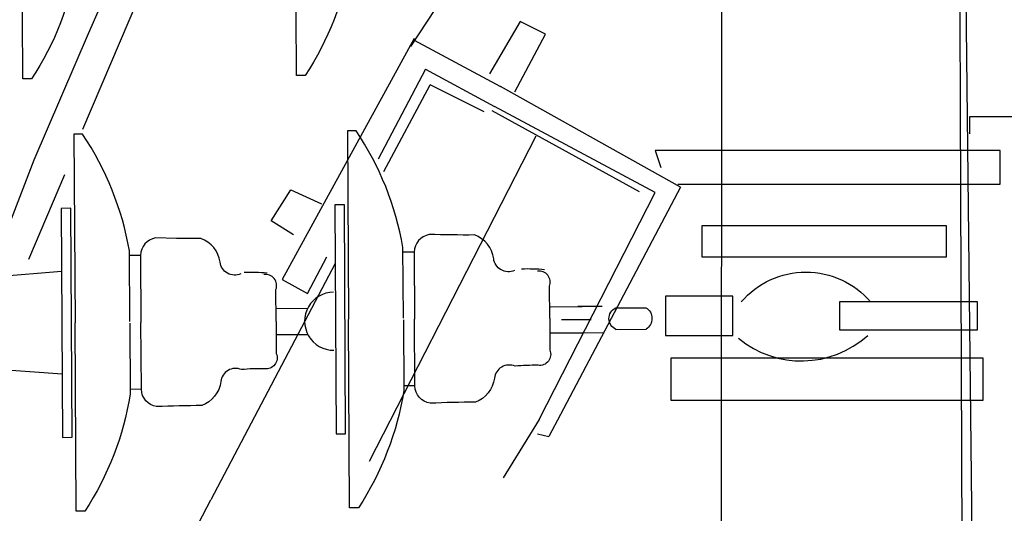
# Model space of a CAD drawing. Extents: x 10527 to 38812, y 13847 to 37526.
# Tile 25 of 256: x 35708.01 to 35715.97, y 32868.32 to 32872.31. Entities that reach past the tile are written whole.
import ezdxf

# ---------------------------------------------------------------- set-up
doc = ezdxf.new("R2010")
doc.units = 0
doc.header["$LTSCALE"] = 0.5
doc.header["$MEASUREMENT"] = 0

msp = doc.modelspace()

# ---------------------------------------------------------------- linework, layer by layer
at = {"elevation": -629.582}
for points in [[(35713.6206, 32786.8425), (35713.6916, 32877.7415)], [(35716.5966, 32786.5825), (35715.6046, 32877.7415)], [(35715.6313, 32867.3944), (35715.5953, 32876.5414)], [(35707.78, 32870.2729), (35708.1304, 32871.1771), (35708.5678, 32872.1977), (35709.2536, 32873.7583), (35709.4426, 32874.4141), (35709.7198, 32874.9535), (35710.1134, 32875.5811), (35710.4782, 32876.0329)], [(35708.524, 32871.4249), (35708.9758, 32872.4893), (35709.3262, 32873.1895), (35709.5008, 32873.7727), (35709.6904, 32874.3265), (35709.88, 32874.7495), (35710.1716, 32875.3477), (35710.5658, 32875.8433)], [(35708.0386, 32871.8305), (35708.0302, 32873.3521)], [(35710.249, 32871.8581), (35710.2412, 32873.3797)], [(35711.1742, 32872.0927), (35711.773, 32873.0089)], [(35712.0574, 32872.2949), (35711.8096, 32871.8719)], [(35712.262, 32872.1929), (35712.0574, 32872.2949)], [(35711.2, 32872.1587), (35710.135, 32870.2099)], [(35711.2, 32872.1437), (35711.8978, 32871.7693)], [(35712.0136, 32871.7261), (35712.262, 32872.1929)], [(35711.2906, 32871.9091), (35710.909, 32871.1831)], [(35711.2906, 32871.9091), (35711.8498, 32871.6091)], [(35708.1088, 32871.8311), (35708.0386, 32871.8305)], [(35710.3198, 32871.8581), (35710.249, 32871.8581)], [(35710.9558, 32871.0841), (35711.3284, 32871.7843)], [(35711.7658, 32871.5659), (35711.3284, 32871.7843)], [(35713.3522, 32870.9575), (35711.8978, 32871.7693)], [(35713.1482, 32870.9125), (35711.8498, 32871.6091)], [(35713.0198, 32870.9185), (35711.8318, 32871.5731)], [(35715.6862, 32871.5239), (35715.6862, 32871.3883)], [(35716.2754, 32871.5239), (35715.6862, 32871.5239)], [(35708.4502, 32871.3835), (35708.4604, 32869.8613)], [(35708.521, 32871.3835), (35708.4502, 32871.3835)], [(35710.7314, 32871.4111), (35710.6606, 32871.4105)], [(35710.6606, 32871.4105), (35710.6708, 32869.8889)], [(35710.8406, 32868.7435), (35712.1864, 32871.3721)], [(35715.9352, 32871.2521), (35713.1482, 32871.2521)], [(35713.1482, 32871.2521), (35713.1938, 32871.1165)], [(35715.9352, 32870.9803), (35715.9352, 32871.2521)], [(35708.0866, 32870.3749), (35708.3782, 32871.0601)], [(35713.3522, 32870.9575), (35712.382, 32869.1203)], [(35713.33, 32870.9803), (35715.9352, 32870.9803)], [(35710.0444, 32870.6857), (35710.2028, 32870.9347)], [(35710.2028, 32870.9347), (35710.4524, 32870.8219)], [(35712.2092, 32869.0783), (35713.1482, 32870.9125)], [(35710.6468, 32868.9631), (35710.6372, 32870.8135), (35710.5592, 32870.8129), (35710.5694, 32868.9625), (35710.6468, 32868.9631)], [(35708.4364, 32868.9355), (35708.4262, 32870.7859), (35708.3488, 32870.7853), (35708.359, 32868.9349), (35708.4364, 32868.9355)], [(35710.2256, 32870.5723), (35710.0444, 32870.6857)], [(35715.5014, 32870.6437), (35713.5256, 32870.6437), (35713.5256, 32870.3941), (35715.5014, 32870.3941), (35715.5014, 32870.6437)], [(35709.4768, 32870.5429), (35709.457, 32870.5423), (35709.2812, 32870.5429), (35709.1108, 32870.5465)], [(35711.1142, 32869.8985), (35711.11, 32870.4697)], [(35708.9032, 32869.8709), (35708.8996, 32870.4421)], [(35708.9896, 32870.4043), (35708.8996, 32870.4037)], [(35708.9896, 32870.4043), (35708.9932, 32869.8643)], [(35710.339, 32870.0965), (35710.4956, 32870.3947)], [(35711.2006, 32870.4319), (35711.1106, 32870.4313)], [(35711.2006, 32870.4319), (35711.2042, 32869.8913)], [(35710.561, 32870.3407), (35709.5584, 32868.4303)], [(35707.8286, 32870.2345), (35708.3512, 32870.2789)], [(35710.135, 32870.2099), (35710.339, 32870.0965)], [(35712.2956, 32869.8979), (35712.2938, 32870.1565)], [(35710.0846, 32869.8709), (35710.0834, 32870.1295)], [(35713.7752, 32870.0761), (35713.2304, 32870.0761), (35713.2304, 32869.7581), (35713.7752, 32869.7581), (35713.7752, 32870.0761)], [(35712.3022, 32869.9885), (35712.5584, 32869.9921)], [(35712.7198, 32869.9933), (35712.5236, 32869.9915)], [(35715.751, 32870.0305), (35714.638, 32870.0305), (35714.638, 32869.8037), (35715.751, 32869.8037), (35715.751, 32870.0305)], [(35710.084, 32869.9753), (35710.3408, 32869.9783)], [(35712.829, 32869.9813), (35713.0732, 32869.9825)], [(35708.4688, 32868.3385), (35708.4604, 32869.8601)], [(35708.9032, 32869.8565), (35708.9068, 32869.2847)], [(35708.9962, 32869.3237), (35708.9932, 32869.8643)], [(35710.0846, 32869.8709), (35710.0864, 32869.6123)], [(35710.6792, 32868.3661), (35710.6708, 32869.8877)], [(35711.1142, 32869.8835), (35711.1172, 32869.3123)], [(35711.2066, 32869.3513), (35711.2042, 32869.8913)], [(35712.2956, 32869.8979), (35712.2968, 32869.6393)], [(35712.6304, 32869.8835), (35712.391, 32869.8847)], [(35710.0852, 32869.7665), (35710.342, 32869.7659)], [(35712.3034, 32869.7797), (35712.5596, 32869.7791)], [(35712.7348, 32869.7773), (35712.5596, 32869.7791)], [(35712.8302, 32869.8079), (35713.0744, 32869.8091)], [(35715.7966, 32869.5763), (35713.2754, 32869.5763), (35713.2754, 32869.2355), (35715.7966, 32869.2355), (35715.7966, 32869.5763)], [(35707.8322, 32869.4869), (35708.3554, 32869.4473)], [(35708.9962, 32869.3237), (35708.9062, 32869.3231)], [(35711.2066, 32869.3513), (35711.1172, 32869.3507)], [(35712.382, 32869.1203), (35712.2872, 32868.9409)], [(35712.2092, 32869.0783), (35711.9194, 32868.6079)], [(35712.1966, 32868.9637), (35712.2872, 32868.9409)], [(35709.3262, 32867.9869), (35709.5584, 32868.4303)], [(35708.539, 32868.3391), (35708.4688, 32868.3385)], [(35710.75, 32868.3661), (35710.6792, 32868.3661)]]:
    msp.add_lwpolyline(points, dxfattribs=at)
at = {"extrusion": (0, 0, -1)}
for centre, radius, start, end in [((-35706.085, 32873.1613, 629.582), 2.4216, 189.131, 213.316), ((-35708.296, 32873.1883, 629.582), 2.4216, 189.131, 213.316), ((-35711.6134, 32880.6379, 629.582), 10.068, 269.579, 271.662), ((-35709.751, 32870.3653, 629.582), 0.12, 246.019, 353.175), ((-35711.962, 32870.3929, 629.582), 0.12, 246.019, 353.175), ((-35709.8782, 32868.7771, 629.582), 1.4934, 88.014, 95.167), ((-35712.1198, 32868.8047, 629.582), 1.4934, 88.014, 95.167), ((-35714.3656, 32869.5841, 629.582), 0.687, 40.508, 139.492), ((-35712.8692, 32869.8943, 629.582), 0.0954, 294.096, 65.287), ((-35713.0192, 32869.8955, 629.582), 0.1026, 121.887, 237.496), ((-35710.0036, 32869.5781, 629.582), 0.0894, 157.614, 278.35), ((-35712.214, 32869.6057, 629.582), 0.0894, 157.614, 278.35), ((-35709.4, 32869.4161, 629.582), 0.24, 187.388, 249.315), ((-35711.611, 32869.4431, 629.582), 0.24, 187.388, 249.315), ((-35706.5152, 32869.6693, 629.582), 2.4216, 189.131, 213.316), ((-35709.142, 32869.3273, 629.582), 0.1458, 279.071, 358.682), ((-35708.7262, 32869.6963, 629.582), 2.4216, 189.131, 213.316), ((-35711.3524, 32869.3543, 629.582), 0.1458, 279.071, 358.682)]:
    msp.add_arc(centre, radius, start, end, dxfattribs=at)
for centre, radius, start, end in [((35706.5134, 32870.0293, -629.582), 2.4216, 9.824, 34.008), ((35708.7238, 32870.0569, -629.582), 2.4216, 9.824, 34.008), ((35711.3464, 32870.4301, -629.582), 0.1458, 99.764, 179.375), ((35711.6056, 32870.3449, -629.582), 0.24, 8.08, 70.007), ((35709.1354, 32870.4031, -629.582), 0.1458, 99.764, 179.375), ((35709.3946, 32870.3173, -629.582), 0.24, 8.08, 70.007), ((35710, 32870.1625, -629.582), 0.0894, 338.306, 99.043), ((35712.2104, 32870.1895, -629.582), 0.0894, 338.306, 99.043), ((35710.5502, 32869.8733, -629.582), 0.2346, 90.307, 270.31), ((35714.3296, 32870.3551, -629.582), 0.8022, 230.592, 311.899), ((35711.968, 32869.3999, -629.582), 0.12, 66.712, 173.868), ((35712.1678, 32868.0241, -629.582), 1.4934, 88.707, 95.86), ((35709.757, 32869.3723, -629.582), 0.12, 66.712, 173.868), ((35709.9568, 32867.9965, -629.582), 1.4934, 88.707, 95.86), ((35711.7436, 32859.1513, -629.582), 10.068, 90.272, 92.355), ((35709.5326, 32859.1237, -629.582), 10.068, 90.272, 92.355)]:
    msp.add_arc(centre, radius, start, end)

doc.saveas('drawing.dxf')
